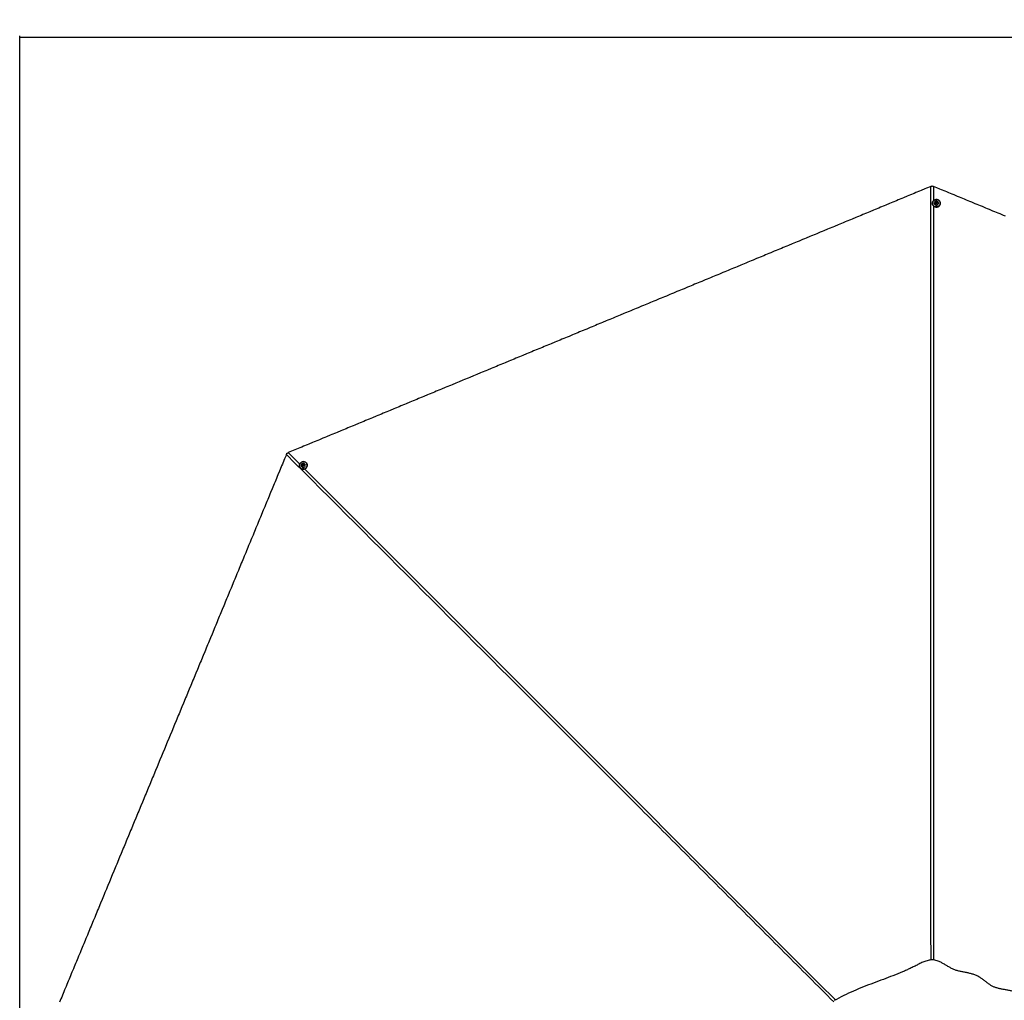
# Paper-space layout '4M DUO In Ground Anchor' of a CAD drawing. Header units: millimetres. Extents: x 20 to 26560, y 40 to 17993.
# Tile 50 of 89: x 1221 to 5538, y 13695 to 17993. Entities that reach past the tile are written whole.
import ezdxf

# ---------------------------------------------------------------- set-up
doc = ezdxf.new("R2010")
doc.units = ezdxf.units.MM
doc.layers.add('COMPONENT_GEOMETRY', color=7, linetype='Continuous')
doc.styles.add('SLDTEXTSTYLE0', font='TXT', dxfattribs={"width": 0.75})
doc.dimstyles.new('SLDDIMSTYLE0', dxfattribs={"dimtxt": 150, "dimasz": 6.604, "dimexe": 0, "dimexo": 0.0625, "dimgap": 37.5, "dimtad": 0, "dimtih": 1, "dimtoh": 1, "dimdec": 0, "dimlfac": 0.5, "dimrnd": 1e-09, "dimzin": 12, "dimdsep": 46, "dimtxsty": 'SLDTEXTSTYLE0', "dimsah": 1, "dimcen": 0.09, "dimadec": 0, "dimazin": 3, "dimtfac": 1, "dimtdec": 0, "dimtofl": 0, "dimtmove": 0, "dimatfit": 3, "dimfxl": 1, "dimfrac": 2, "dimtolj": 1, "dimtzin": 12, "dimarcsym": 0})

# ---------------------------------------------------------------- blocks, each defined once
blk = doc.blocks.new('_D_15')
at = {"layer": 'COMPONENT_GEOMETRY', "color": 7, "ltscale": 2}
for p, q in [((1221.2, 13267), (1221.2, 17923.1)), ((1221.2, 17916.7), (8876.8, 17916.7)), ((16975.8, 17916.7), (9320.1, 17916.7)), ((16975.8, 13267), (16975.8, 17923.1))]:
    blk.add_line(p, q, dxfattribs=at)
for points in [[(1221.2, 17916.7), (1227.8, 17915.7), (1227.8, 17917.8)], [(16975.8, 17916.7), (16969.1, 17917.8), (16969.1, 17915.7)]]:
    blk.add_solid(points, dxfattribs=at)
at = {"layer": 'COMPONENT_GEOMETRY', "color": 7, "ltscale": 2, "insert": (8876.8, 17991), "char_height": 150, "attachment_point": 1, "style": 'SLDTEXTSTYLE0'}
blk.add_mtext('7877', dxfattribs=at)

psp = doc.layouts.new('4M DUO In Ground Anchor')

# ---------------------------------------------------------------- linework, layer by layer
at = {"color": 8, "linetype": 'Continuous', "lineweight": 25, "ltscale": 2}
for p, q in [((5227.12, 17262.64), (5227.12, 17200.39)), ((2398.32, 16095.54), (2448.98, 16044.88))]:
    psp.add_line(p, q, dxfattribs=at)
at = {"color": 7, "linetype": 'Continuous', "lineweight": 25, "ltscale": 2}
for p, q in [((5222.02, 17188.98), (5222.01, 17187.85)), ((5230.02, 17189.25), (5230.02, 17189.09)), ((5236.07, 17191.14), (5238.04, 17193.81)), ((5237.55, 17188.21), (5236.07, 17191.14)), ((5236.4, 17190.5), (5237.05, 17191.38)), ((5237.05, 17191.38), (5238.04, 17192.72)), ((5241.01, 17187.94), (5237.55, 17188.21)), ((5238.04, 17193.81), (5241.49, 17193.55)), ((5238.04, 17192.72), (5238.04, 17193.81)), ((5238.04, 17192.72), (5239.76, 17192.58)), ((5239.76, 17192.58), (5241.49, 17192.45)), ((5242.98, 17190.61), (5241.01, 17187.94)), ((5241.49, 17193.55), (5242.98, 17190.61)), ((5241.49, 17192.45), (5241.49, 17193.55)), ((5241.49, 17192.45), (5242.23, 17190.98)), ((5242.23, 17190.98), (5242.65, 17190.17)), ((5249.02, 17189.03), (5249.02, 17189.18)), ((5257.01, 17187.74), (5257.02, 17188.86)), ((2452.09, 16027.12), (2452.67, 16026.53)), ((2457.55, 16032.97), (2457.66, 16032.86)), ((2459.99, 16041.87), (2462.62, 16044.13)), ((2460.48, 16038.59), (2459.99, 16041.87)), ((2460.76, 16041.1), (2459.99, 16041.87)), ((2463.6, 16037.57), (2460.48, 16038.59)), ((2460.76, 16041.1), (2462.07, 16042.23)), ((2461, 16039.46), (2460.76, 16041.1)), ((2461.17, 16038.37), (2461, 16039.46)), ((2462.07, 16042.23), (2463.39, 16043.35)), ((2462.62, 16044.13), (2465.74, 16043.1)), ((2463.39, 16043.35), (2462.62, 16044.13)), ((2463.39, 16043.35), (2464.95, 16042.84)), ((2466.23, 16039.82), (2463.6, 16037.57)), ((2464.95, 16042.84), (2465.82, 16042.55)), ((2465.74, 16043.1), (2466.23, 16039.82)), ((2471.12, 16046.27), (2471.01, 16046.37)), ((2477.68, 16051.02), (2476.89, 16051.81))]:
    psp.add_line(p, q, dxfattribs=at)
at = {"color": 7, "linetype": 'Continuous', "lineweight": 25, "ltscale": 2, "flags": 128}
for points in [[(5215.96, 17262.64), (5212.08, 17261.04), (5196.56, 17254.61), (5188.8, 17251.39), (5173.28, 17244.97), (5165.52, 17241.75), (5150.01, 17235.32), (5142.25, 17232.11), (5126.73, 17225.68), (5118.97, 17222.47), (5111.21, 17219.26), (5095.69, 17212.83), (5087.94, 17209.61), (5072.42, 17203.19), (5064.66, 17199.97), (5049.14, 17193.54), (5041.38, 17190.33), (5033.62, 17187.12), (5018.11, 17180.69), (5010.35, 17177.48), (4994.83, 17171.05), (4987.07, 17167.83), (4971.55, 17161.41), (4963.8, 17158.19), (4948.28, 17151.77), (4940.52, 17148.55), (4932.76, 17145.34), (4917.24, 17138.91), (4909.48, 17135.7), (4893.97, 17129.27), (4886.21, 17126.05), (4870.69, 17119.63), (4862.93, 17116.41), (4847.41, 17109.99), (4839.66, 17106.77), (4831.9, 17103.56), (4816.38, 17097.13), (4808.62, 17093.92), (4793.1, 17087.49), (4785.34, 17084.27), (4769.83, 17077.85), (4762.07, 17074.63), (4746.55, 17068.21), (4738.79, 17064.99), (4731.03, 17061.78), (4715.52, 17055.35), (4707.76, 17052.14), (4692.24, 17045.71), (4684.48, 17042.5), (4668.96, 17036.07), (4661.2, 17032.85), (4653.45, 17029.64), (4637.93, 17023.21), (4630.17, 17020), (4614.65, 17013.57), (4606.89, 17010.36), (4591.38, 17003.93), (4583.62, 17000.72), (4568.1, 16994.29), (4560.34, 16991.07), (4552.58, 16987.86), (4537.06, 16981.43), (4529.31, 16978.22), (4513.79, 16971.79), (4506.03, 16968.58), (4490.51, 16962.15), (4482.75, 16958.94), (4467.24, 16952.51), (4459.48, 16949.29), (4451.72, 16946.08), (4436.2, 16939.65), (4428.44, 16936.44), (4412.92, 16930.01), (4405.16, 16926.8), (4389.65, 16920.37), (4381.89, 16917.16), (4366.37, 16910.73), (4358.61, 16907.52), (4350.85, 16904.3), (4335.34, 16897.87), (4327.58, 16894.66), (4312.06, 16888.23), (4304.3, 16885.02), (4288.78, 16878.59), (4281.02, 16875.38), (4273.27, 16872.16), (4257.75, 16865.74), (4249.99, 16862.52), (4234.47, 16856.09), (4226.71, 16852.88), (4211.2, 16846.45), (4203.44, 16843.24), (4187.92, 16836.81), (4180.16, 16833.6), (4172.4, 16830.38), (4156.88, 16823.96), (4149.13, 16820.74), (4133.61, 16814.32), (4125.85, 16811.1), (4110.33, 16804.67), (4102.57, 16801.46), (4087.06, 16795.03), (4079.3, 16791.82), (4071.54, 16788.6), (4056.02, 16782.18), (4048.26, 16778.96), (4032.74, 16772.54), (4024.99, 16769.32), (4009.47, 16762.89), (4001.71, 16759.68), (3986.19, 16753.25), (3978.43, 16750.04), (3970.67, 16746.83), (3955.16, 16740.4), (3947.4, 16737.18), (3931.88, 16730.76), (3924.12, 16727.54), (3908.6, 16721.12), (3900.85, 16717.9), (3893.09, 16714.69), (3877.57, 16708.26), (3869.81, 16705.05), (3854.29, 16698.62), (3846.53, 16695.4), (3831.02, 16688.98), (3823.26, 16685.76), (3807.74, 16679.34), (3799.98, 16676.12), (3792.22, 16672.91), (3776.71, 16666.48), (3768.95, 16663.27), (3753.43, 16656.84), (3745.67, 16653.63), (3730.15, 16647.2), (3722.39, 16643.98), (3706.88, 16637.56), (3699.12, 16634.34), (3691.36, 16631.13), (3675.84, 16624.7), (3668.08, 16621.49), (3652.56, 16615.06), (3644.81, 16611.85), (3629.29, 16605.42), (3621.53, 16602.21), (3606.01, 16595.78), (3598.25, 16592.56), (3590.49, 16589.35), (3574.98, 16582.92), (3567.22, 16579.71), (3551.7, 16573.28), (3543.94, 16570.07), (3528.42, 16563.64), (3520.67, 16560.43), (3512.91, 16557.21), (3497.39, 16550.78), (3489.63, 16547.57), (3474.11, 16541.14), (3466.35, 16537.93), (3450.84, 16531.5), (3443.08, 16528.29), (3427.56, 16521.86), (3419.8, 16518.65), (3412.04, 16515.43), (3396.53, 16509.01), (3388.77, 16505.79), (3373.25, 16499.36), (3365.49, 16496.15), (3349.97, 16489.72), (3342.21, 16486.51), (3326.7, 16480.08), (3318.94, 16476.87), (3311.18, 16473.65), (3295.66, 16467.23), (3287.9, 16464.01), (3272.38, 16457.59), (3264.63, 16454.37), (3249.11, 16447.94), (3241.35, 16444.73), (3225.83, 16438.3), (3218.07, 16435.09), (3210.31, 16431.87), (3194.8, 16425.45), (3187.04, 16422.23), (3171.52, 16415.81), (3163.76, 16412.59), (3148.24, 16406.16), (3140.49, 16402.95), (3132.73, 16399.74), (3117.21, 16393.31), (3109.45, 16390.1), (3093.93, 16383.67), (3086.17, 16380.45), (3070.66, 16374.03), (3062.9, 16370.81), (3047.38, 16364.39), (3039.62, 16361.17), (3031.86, 16357.96), (3016.35, 16351.53), (3008.59, 16348.32), (2993.07, 16341.89), (2985.31, 16338.68), (2969.79, 16332.25), (2962.03, 16329.03), (2946.52, 16322.61), (2938.76, 16319.39), (2931, 16316.18), (2915.48, 16309.75), (2907.72, 16306.54), (2892.2, 16300.11), (2884.45, 16296.9), (2868.93, 16290.47), (2861.17, 16287.26), (2845.65, 16280.83), (2837.89, 16277.61), (2830.13, 16274.4), (2814.62, 16267.97), (2806.86, 16264.76), (2791.34, 16258.33), (2783.58, 16255.12), (2768.06, 16248.69), (2760.31, 16245.48), (2752.55, 16242.26), (2737.03, 16235.84), (2729.27, 16232.62), (2713.75, 16226.19), (2705.99, 16222.98), (2690.48, 16216.55), (2682.72, 16213.34), (2667.2, 16206.91), (2659.44, 16203.7), (2651.68, 16200.48), (2636.16, 16194.06), (2628.41, 16190.84), (2612.89, 16184.42), (2605.13, 16181.2), (2589.61, 16174.77), (2581.85, 16171.56), (2566.34, 16165.13), (2558.58, 16161.92), (2550.82, 16158.71), (2535.3, 16152.28), (2527.54, 16149.06), (2512.02, 16142.64), (2504.27, 16139.42), (2488.75, 16133), (2480.99, 16129.78), (2465.47, 16123.35), (2457.71, 16120.14), (2449.95, 16116.93), (2434.44, 16110.5), (2426.68, 16107.29), (2412.5, 16101.41), (2398.32, 16095.54)], [(5542.2, 17132.13), (5534.44, 17135.34), (5518.92, 17141.77), (5511.16, 17144.99), (5495.65, 17151.41), (5487.89, 17154.63), (5472.37, 17161.05), (5464.61, 17164.27), (5456.85, 17167.48), (5441.33, 17173.91), (5433.58, 17177.12), (5418.06, 17183.55), (5410.3, 17186.76), (5394.78, 17193.19), (5387.02, 17196.41), (5371.51, 17202.83), (5363.75, 17206.05), (5355.99, 17209.26), (5340.47, 17215.69), (5332.71, 17218.9), (5317.19, 17225.33), (5309.44, 17228.54), (5293.92, 17234.97), (5286.16, 17238.19), (5278.4, 17241.4), (5262.88, 17247.83), (5255.12, 17251.04), (5241.12, 17256.84), (5227.12, 17262.64)], [(5222.02, 17188.92), (5222.37, 17192.22), (5223.43, 17195.38), (5225.15, 17198.28), (5227.46, 17200.8), (5230.25, 17202.83), (5233.43, 17204.29), (5236.86, 17205.12), (5240.4, 17205.29), (5243.9, 17204.79), (5247.22, 17203.63), (5250.22, 17201.88), (5252.79, 17199.59), (5254.82, 17196.87), (5256.21, 17193.83), (5256.93, 17190.58), (5256.93, 17187.26), (5256.22, 17184.01), (5254.82, 17180.97), (5252.8, 17178.24), (5250.24, 17175.96), (5247.23, 17174.21), (5243.91, 17173.05), (5240.41, 17172.55), (5236.88, 17172.72), (5233.45, 17173.55), (5230.27, 17175.01), (5227.47, 17177.04), (5225.16, 17179.56), (5223.44, 17182.46), (5222.38, 17185.62), (5222.02, 17188.92)], [(5222.03, 17187.03), (5222.37, 17184.5), (5223.44, 17181.33), (5225.16, 17178.44), (5227.46, 17175.92), (5230.26, 17173.89), (5233.44, 17172.43), (5236.87, 17171.6), (5240.41, 17171.43), (5243.91, 17171.93), (5247.23, 17173.08), (5250.23, 17174.84), (5252.8, 17177.12), (5254.82, 17179.84), (5256.21, 17182.89), (5256.93, 17186.14), (5257.01, 17187.74)], [(5222.42, 17189.06), (5222.77, 17185.84), (5223.81, 17182.74), (5225.49, 17179.91), (5227.74, 17177.45), (5230.48, 17175.47), (5233.59, 17174.04), (5236.94, 17173.23), (5240.39, 17173.07), (5243.81, 17173.56), (5247.06, 17174.68), (5249.99, 17176.4), (5252.5, 17178.63), (5254.47, 17181.29), (5255.84, 17184.27), (5256.53, 17187.44), (5256.53, 17190.68), (5255.83, 17193.85), (5254.47, 17196.83), (5252.49, 17199.49), (5249.98, 17201.72), (5247.04, 17203.44), (5243.8, 17204.56), (5240.38, 17205.05), (5236.92, 17204.89), (5233.57, 17204.08), (5230.47, 17202.65), (5227.73, 17200.67), (5225.48, 17198.21), (5223.8, 17195.38), (5222.77, 17192.28), (5222.42, 17189.06)], [(5240.29, 17198.08), (5237.71, 17197.95), (5235.26, 17197.17), (5233.12, 17195.8), (5231.47, 17193.94), (5230.4, 17191.73), (5230.02, 17189.33), (5230.34, 17186.93), (5231.34, 17184.69), (5232.95, 17182.79), (5235.04, 17181.37), (5237.47, 17180.53), (5240.05, 17180.33), (5242.58, 17180.79), (5244.9, 17181.88), (5246.81, 17183.51), (5248.18, 17185.56), (5248.91, 17187.89), (5248.95, 17190.31), (5248.28, 17192.65), (5246.96, 17194.74), (5245.1, 17196.41), (5242.82, 17197.56), (5240.29, 17198.08)], [(5239.91, 17195.31), (5238.07, 17195.11), (5236.45, 17194.27), (5235.3, 17192.91), (5234.79, 17191.24), (5235, 17189.52), (5235.9, 17188), (5237.36, 17186.92), (5239.14, 17186.44), (5240.98, 17186.64), (5242.6, 17187.49), (5243.75, 17188.85), (5244.26, 17190.51), (5244.05, 17192.24), (5243.14, 17193.76), (5241.69, 17194.83), (5239.91, 17195.31)], [(2390.43, 16087.65), (2388.82, 16083.77), (2382.39, 16068.25), (2379.18, 16060.49), (2372.75, 16044.97), (2369.54, 16037.21), (2363.11, 16021.7), (2359.9, 16013.94), (2353.47, 15998.42), (2350.26, 15990.66), (2347.04, 15982.9), (2340.62, 15967.39), (2337.4, 15959.63), (2330.97, 15944.11), (2327.76, 15936.35), (2321.33, 15920.83), (2318.12, 15913.07), (2314.91, 15905.32), (2308.48, 15889.8), (2305.26, 15882.04), (2298.84, 15866.52), (2295.62, 15858.76), (2289.2, 15843.24), (2285.98, 15835.49), (2279.55, 15819.97), (2276.34, 15812.21), (2273.13, 15804.45), (2266.7, 15788.93), (2263.49, 15781.17), (2257.06, 15765.66), (2253.84, 15757.9), (2247.42, 15742.38), (2244.2, 15734.62), (2237.78, 15719.1), (2234.56, 15711.35), (2231.35, 15703.59), (2224.92, 15688.07), (2221.71, 15680.31), (2215.28, 15664.79), (2212.07, 15657.03), (2205.64, 15641.52), (2202.42, 15633.76), (2196, 15618.24), (2192.78, 15610.48), (2189.57, 15602.72), (2183.14, 15587.21), (2179.93, 15579.45), (2173.5, 15563.93), (2170.29, 15556.17), (2163.86, 15540.65), (2160.65, 15532.89), (2157.43, 15525.13), (2151, 15509.62), (2147.79, 15501.86), (2141.36, 15486.34), (2138.15, 15478.58), (2131.72, 15463.06), (2128.51, 15455.31), (2122.08, 15439.79), (2118.87, 15432.03), (2115.65, 15424.27), (2109.23, 15408.75), (2106.01, 15400.99), (2099.58, 15385.48), (2096.37, 15377.72), (2089.94, 15362.2), (2086.73, 15354.44), (2080.3, 15338.92), (2077.09, 15331.17), (2073.87, 15323.41), (2067.45, 15307.89), (2064.23, 15300.13), (2057.8, 15284.61), (2054.59, 15276.85), (2048.16, 15261.34), (2044.95, 15253.58), (2038.52, 15238.06), (2035.31, 15230.3), (2032.09, 15222.54), (2025.67, 15207.03), (2022.45, 15199.27), (2016.03, 15183.75), (2012.81, 15175.99), (2006.38, 15160.47), (2003.17, 15152.71), (1999.96, 15144.95), (1993.53, 15129.44), (1990.32, 15121.68), (1983.89, 15106.16), (1980.67, 15098.4), (1974.25, 15082.88), (1971.03, 15075.13), (1964.61, 15059.61), (1961.39, 15051.85), (1958.18, 15044.09), (1951.75, 15028.57), (1948.54, 15020.81), (1942.11, 15005.3), (1938.9, 14997.54), (1932.47, 14982.02), (1929.25, 14974.26), (1922.83, 14958.74), (1919.61, 14950.99), (1916.4, 14943.23), (1909.97, 14927.71), (1906.76, 14919.95), (1900.33, 14904.43), (1897.12, 14896.67), (1890.69, 14881.16), (1887.47, 14873.4), (1881.05, 14857.88), (1877.83, 14850.12), (1874.62, 14842.36), (1868.19, 14826.85), (1864.98, 14819.09), (1858.55, 14803.57), (1855.34, 14795.81), (1848.91, 14780.29), (1845.7, 14772.53), (1842.48, 14764.77), (1836.05, 14749.26), (1832.84, 14741.5), (1826.41, 14725.98), (1823.2, 14718.22), (1816.77, 14702.7), (1813.56, 14694.95), (1807.13, 14679.43), (1803.92, 14671.67), (1800.7, 14663.91), (1794.27, 14648.39), (1791.06, 14640.63), (1784.63, 14625.12), (1781.42, 14617.36), (1774.99, 14601.84), (1771.78, 14594.08), (1765.35, 14578.56), (1762.14, 14570.81), (1758.92, 14563.05), (1752.5, 14547.53), (1749.28, 14539.77), (1742.85, 14524.25), (1739.64, 14516.49), (1733.21, 14500.98), (1730, 14493.22), (1723.57, 14477.7), (1720.36, 14469.94), (1717.14, 14462.18), (1710.72, 14446.67), (1707.5, 14438.91), (1701.07, 14423.39), (1697.86, 14415.63), (1691.43, 14400.11), (1688.22, 14392.35), (1685.01, 14384.6), (1678.58, 14369.08), (1675.36, 14361.32), (1668.94, 14345.8), (1665.72, 14338.04), (1659.3, 14322.53), (1656.08, 14314.77), (1649.65, 14299.25), (1646.44, 14291.49), (1643.23, 14283.73), (1636.8, 14268.21), (1633.59, 14260.46), (1627.16, 14244.94), (1623.94, 14237.18), (1617.52, 14221.66), (1614.3, 14213.9), (1607.87, 14198.38), (1604.66, 14190.63), (1601.45, 14182.87), (1595.02, 14167.35), (1591.81, 14159.59), (1585.38, 14144.07), (1582.16, 14136.31), (1575.74, 14120.8), (1572.52, 14113.04), (1566.1, 14097.52), (1562.88, 14089.76), (1559.67, 14082), (1553.24, 14066.49), (1550.03, 14058.73), (1543.6, 14043.21), (1540.39, 14035.45), (1533.96, 14019.93), (1530.74, 14012.17), (1527.53, 14004.42), (1521.1, 13988.9), (1517.89, 13981.14), (1511.46, 13965.62), (1508.25, 13957.86), (1501.82, 13942.35), (1498.61, 13934.59), (1492.18, 13919.07), (1488.96, 13911.31), (1485.75, 13903.55), (1479.32, 13888.03), (1476.11, 13880.28), (1469.68, 13864.76), (1466.47, 13857), (1460.04, 13841.48), (1456.83, 13833.72), (1450.4, 13818.21), (1447.18, 13810.45), (1443.97, 13802.69), (1437.54, 13787.17), (1434.33, 13779.41), (1427.9, 13763.89), (1424.69, 13756.14), (1418.26, 13740.62), (1415.05, 13732.86), (1408.62, 13717.34), (1405.4, 13709.58), (1402.19, 13701.82), (1395.76, 13686.31)], [(2452.11, 16027.09), (2450.03, 16029.68), (2448.54, 16032.66), (2447.71, 16035.93), (2447.56, 16039.34), (2448.1, 16042.75), (2449.32, 16046.03), (2451.15, 16049.05), (2453.53, 16051.66), (2456.36, 16053.78), (2459.53, 16055.32), (2462.89, 16056.2), (2466.32, 16056.4), (2469.68, 16055.91), (2472.82, 16054.74), (2475.63, 16052.95), (2477.97, 16050.6), (2479.77, 16047.8), (2480.93, 16044.66), (2481.43, 16041.3), (2481.23, 16037.87), (2480.35, 16034.51), (2478.82, 16031.35), (2476.7, 16028.52), (2474.08, 16026.14), (2471.06, 16024.3), (2467.78, 16023.08), (2464.37, 16022.54), (2460.96, 16022.69), (2457.69, 16023.52), (2454.7, 16025.01), (2452.11, 16027.09)], [(2452.3, 16027.47), (2454.83, 16025.44), (2457.75, 16023.99), (2460.94, 16023.17), (2464.27, 16023.03), (2467.61, 16023.56), (2470.82, 16024.74), (2473.76, 16026.54), (2476.32, 16028.87), (2478.39, 16031.63), (2479.89, 16034.72), (2480.75, 16038.01), (2480.94, 16041.36), (2480.46, 16044.64), (2479.32, 16047.71), (2477.57, 16050.45), (2475.27, 16052.74), (2472.53, 16054.49), (2469.46, 16055.63), (2466.18, 16056.11), (2462.83, 16055.92), (2459.54, 16055.05), (2456.45, 16053.56), (2453.69, 16051.48), (2451.36, 16048.93), (2449.56, 16045.98), (2448.38, 16042.78), (2447.85, 16039.44), (2447.99, 16036.11), (2448.81, 16032.92), (2450.26, 16030), (2452.3, 16027.47)], [(2458.55, 16046.49), (2456.82, 16044.57), (2455.64, 16042.29), (2455.1, 16039.81), (2455.25, 16037.32), (2456.06, 16035.01), (2457.48, 16033.04), (2459.41, 16031.56), (2461.69, 16030.69), (2464.17, 16030.48), (2466.66, 16030.96), (2468.97, 16032.08), (2470.93, 16033.76), (2472.4, 16035.88), (2473.27, 16038.29), (2473.47, 16040.79), (2472.99, 16043.22), (2471.86, 16045.38), (2470.17, 16047.11), (2468.05, 16048.3), (2465.64, 16048.84), (2463.13, 16048.71), (2460.71, 16047.91), (2458.55, 16046.49)], [(2460.25, 16044.26), (2459.09, 16042.81), (2458.54, 16041.07), (2458.68, 16039.3), (2459.51, 16037.76), (2460.88, 16036.69), (2462.59, 16036.25), (2464.38, 16036.52), (2465.97, 16037.44), (2467.13, 16038.88), (2467.68, 16040.62), (2467.54, 16042.4), (2466.71, 16043.94), (2465.34, 16045.01), (2463.63, 16045.44), (2461.84, 16045.18), (2460.25, 16044.26)]]:
    psp.add_lwpolyline(points, dxfattribs=at)
at = {"color": 8, "linetype": 'Continuous', "lineweight": 25, "ltscale": 2, "flags": 128}
for points in [[(5227.12, 17176.34), (5227.05, 15102.1), (5227.03, 14819.17), (5227, 14536.24), (5226.96, 14253.32), (5226.87, 13970.4), (5226.81, 13871.79)], [(2470.69, 16023.16), (3926.01, 14567.76), (4126.06, 14367.68), (4326.09, 14167.6), (4526.12, 13967.51), (4726.11, 13767.4), (4796.94, 13696.48)]]:
    psp.add_lwpolyline(points, dxfattribs=at)
at = {"color": 7, "linetype": 'Continuous', "lineweight": 25, "ltscale": 4}
for centre, radius, start, end in [((5239.22, 17189.77), 2.7, 143.37709, 171.02026), ((5239.5, 17189.52), 3.07, 85.07225, 142.74516), ((5239.57, 17189.59), 3, 27.76321, 86.3772), ((5239.85, 17189.78), 2.67, 4.45524, 26.92645), ((2464.05, 16039.87), 3.08, 130.09795, 187.72253), ((2463.68, 16039.85), 2.7, 188.39231, 216.11106), ((2464.06, 16039.97), 3, 72.74905, 131.37039), ((2464.12, 16040.31), 2.66, 49.40065, 71.9239), ((2465.19, 16039.42), 17.05, 307.74533, 42.87373)]:
    psp.add_arc(centre, radius, start, end, dxfattribs=at)
at = {"color": 7, "linetype": 'Continuous', "lineweight": 25, "ltscale": 2}
for points, knots in [([(5215.96, 17262.64), (5217.26, 17263.17), (5219.11, 17263.92), (5220.98, 17264.6), (5221.54, 17264.8)], [0, 0, 0, 0, 0.7007435, 1, 1, 1, 1]), ([(5221.54, 17264.8), (5222.85, 17264.32), (5224.71, 17263.63), (5226.56, 17262.87), (5227.12, 17262.64)], [0, 0, 0, 0, 0.7007331, 1, 1, 1, 1]), ([(2390.43, 16087.65), (2390.98, 16088.94), (2391.76, 16090.78), (2392.6, 16092.58), (2392.85, 16093.12)], [0, 0, 0, 0, 0.700728, 1, 1, 1, 1]), ([(2392.85, 16093.12), (2394.12, 16093.7), (2395.92, 16094.54), (2397.77, 16095.31), (2398.32, 16095.54)], [0, 0, 0, 0, 0.7006863, 1, 1, 1, 1]), ([(5652.86, 13690.13), (5650.54, 13692.71), (5645.86, 13697.9), (5637.74, 13705.12), (5628.85, 13711.8), (5619.25, 13717.76), (5609.21, 13722.92), (5597.27, 13727.96), (5583.56, 13732.49), (5568.32, 13736.3), (5553.5, 13739.27), (5539.14, 13741.81), (5525.28, 13744.33), (5511.97, 13747.2), (5499.33, 13750.78), (5487.4, 13755.53), (5476.3, 13762.02), (5465.57, 13769.67), (5454.76, 13778.02), (5443.57, 13786.59), (5431.65, 13794.92), (5418.7, 13802.46), (5404.62, 13808.36), (5389.86, 13812.58), (5374.94, 13815.75), (5360.01, 13818.47), (5345.2, 13821.36), (5330.64, 13824.97), (5316.56, 13829.92), (5303.28, 13836.45), (5290.5, 13843.74), (5277.93, 13851.32), (5265.24, 13858.7), (5253.55, 13864.6), (5242.82, 13868.77), (5233.21, 13871.32), (5223.28, 13872.46), (5213.3, 13871.92), (5203.52, 13870.11), (5191.05, 13866.46), (5176.2, 13860.36), (5159.17, 13851.91), (5142.35, 13843.31), (5125.36, 13835.13), (5108.21, 13827.26), (5083.05, 13816.25), (5049.58, 13802.65), (5007.08, 13786.58), (4963.71, 13770.59), (4919.77, 13753.89), (4876.22, 13735.87), (4833.3, 13716.19), (4805.65, 13701.26), (4791.82, 13693.79)], [0, 0, 0, 0, 0.0118854, 0.0239192, 0.0360375, 0.0481275, 0.0601123, 0.0718989, 0.0891155, 0.1057572, 0.1218487, 0.1374247, 0.1524901, 0.167018, 0.1809713, 0.1943135, 0.207633, 0.2215578, 0.236039, 0.2510345, 0.2665383, 0.2825583, 0.2990117, 0.3153777, 0.3315902, 0.347663, 0.3636057, 0.3794133, 0.3951036, 0.410771, 0.4264573, 0.4421771, 0.4579312, 0.4737336, 0.4843038, 0.4948973, 0.5054981, 0.5160479, 0.526526, 0.536934, 0.5571615, 0.5772353, 0.5971604, 0.6170662, 0.6369962, 0.6569529, 0.7041141, 0.7514703, 0.8008876, 0.8505068, 0.9002779, 0.950135, 1, 1, 1, 1])]:
    psp.add_open_spline(points, degree=3, knots=knots, dxfattribs=at)
at = {"color": 8, "linetype": 'Continuous', "lineweight": 25, "ltscale": 2}
for points, knots in [([(5216.27, 13871.85), (5216.24, 13921.84), (5216.14, 14074.72), (5216.11, 14330.48), (5216.05, 14639.13), (5216.03, 14947.77), (5216.01, 15256.42), (5215.97, 16028.04), (5215.96, 16696.78), (5215.96, 17262.64)], [0, 0, 0, 0, 0.0442378, 0.1352627, 0.2262877, 0.3173126, 0.4083376, 0.4993626, 1, 1, 1, 1]), ([(4789.73, 13688.8), (4753.88, 13724.6), (4645.24, 13833.1), (4463.89, 14014.4), (4245.6, 14232.61), (4027.34, 14450.84), (3809.08, 14669.07), (3263.44, 15214.67), (2790.56, 15687.53), (2390.43, 16087.65)], [0, 0, 0, 0, 0.04480358, 0.13577457, 0.22674561, 0.31771678, 0.40868783, 0.49965893, 1, 1, 1, 1])]:
    psp.add_open_spline(points, degree=3, knots=knots, dxfattribs=at)

# ---------------------------------------------------------------- dimensions: what is measured, and where the dimension line sits
at = {"layer": 'COMPONENT_GEOMETRY', "color": 7, "ltscale": 2}
dim = psp.add_linear_dim(base=(16975.75, 17916.75), p1=(1221.17, 13264.43), p2=(16975.75, 13264.43), angle=0, dimstyle='SLDDIMSTYLE0', dxfattribs=at)
dim.commit()
dim.dimension.update_dxf_attribs({"geometry": '_D_15', "text_midpoint": (9098.46, 17916.75), "dimtype": 160})

doc.saveas('drawing.dxf')
